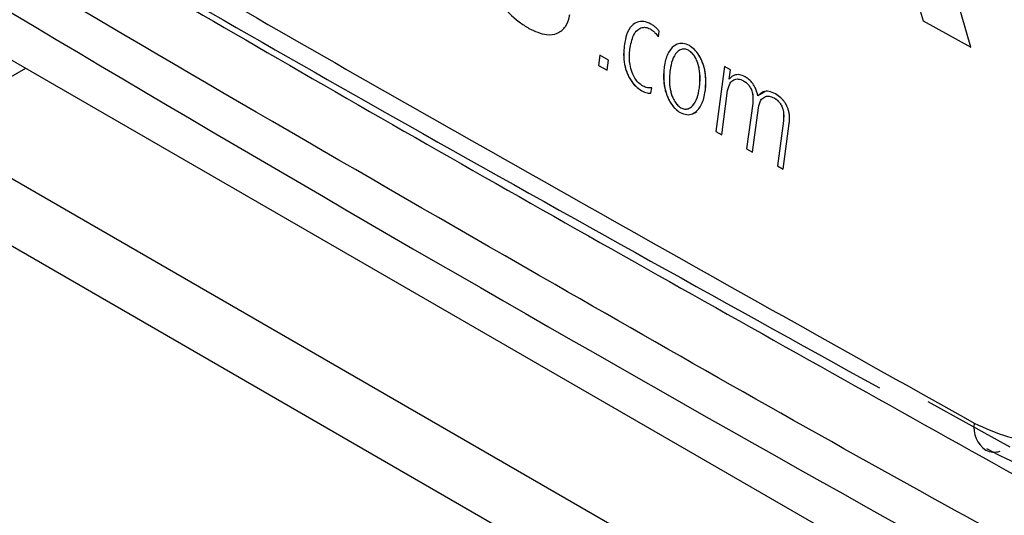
# Model space of a CAD drawing. Header units: millimetres. Extents: x 51 to 353, y -23 to 217.
# Tile 108 of 147: x 306.281 to 308.15, y 16.594 to 17.535. Entities that reach past the tile are written whole.
import ezdxf

# ---------------------------------------------------------------- set-up
doc = ezdxf.new("R2010")
doc.units = ezdxf.units.MM

msp = doc.modelspace()

# ---------------------------------------------------------------- linework, layer by layer
at = {"color": 7, "linetype": 'Continuous', "lineweight": 25}
for p, q in [((308.0862, 17.4821), (308.027, 17.6875)), ((308.0862, 17.4821), (308.027, 17.6875)), ((307.962, 17.6489), (307.9954, 17.5324)), ((307.962, 17.6489), (307.9954, 17.5324)), ((307.9954, 17.5324), (308.0862, 17.4821)), ((307.9954, 17.5324), (308.0862, 17.4821)), ((307.449, 17.5279), (307.449, 17.5279)), ((307.4572, 17.5174), (307.4572, 17.5174)), ((307.4933, 17.5019), (307.4947, 17.5128)), ((307.4933, 17.5019), (307.4947, 17.5128)), ((307.4286, 17.4873), (307.4283, 17.485)), ((307.4286, 17.4873), (307.4283, 17.485)), ((307.4392, 17.4783), (307.4397, 17.4816)), ((307.4392, 17.4783), (307.4397, 17.4816)), ((307.5254, 17.4862), (307.5254, 17.4862)), ((307.5334, 17.4767), (307.5333, 17.4767)), ((306.2575, 17.463), (308.2374, 16.32)), ((307.3823, 17.4669), (307.3797, 17.4477)), ((307.3823, 17.4669), (307.3797, 17.4477)), ((307.3985, 17.4578), (307.3823, 17.4669)), ((307.3985, 17.4578), (307.3823, 17.4669)), ((307.3959, 17.4385), (307.3985, 17.4578)), ((307.3959, 17.4385), (307.3985, 17.4578)), ((307.3797, 17.4477), (307.3959, 17.4385)), ((307.3797, 17.4477), (307.3959, 17.4385)), ((307.5043, 17.4449), (307.504, 17.4428)), ((307.5043, 17.4449), (307.504, 17.4428)), ((307.5153, 17.4387), (307.515, 17.4366)), ((307.5153, 17.4387), (307.515, 17.4366)), ((307.6189, 17.4457), (307.6024, 17.3222)), ((307.6189, 17.4457), (307.6024, 17.3222)), ((307.6299, 17.4395), (307.6189, 17.4457)), ((307.6299, 17.4395), (307.6189, 17.4457)), ((307.6275, 17.4214), (307.6299, 17.4395)), ((307.6275, 17.4214), (307.6299, 17.4395)), ((307.6345, 17.4277), (307.6345, 17.4277)), ((307.6354, 17.4199), (307.6354, 17.4199)), ((307.479, 17.3949), (307.4804, 17.4052)), ((307.479, 17.3949), (307.4804, 17.4052)), ((307.571, 17.405), (307.5713, 17.4072)), ((307.571, 17.405), (307.5713, 17.4072)), ((307.582, 17.3989), (307.5823, 17.401)), ((307.582, 17.3989), (307.5823, 17.401)), ((307.6134, 17.316), (307.6246, 17.4)), ((307.6134, 17.316), (307.6246, 17.4)), ((307.6953, 17.3976), (307.6819, 17.3899)), ((307.6889, 17.3958), (307.6889, 17.3958)), ((307.6936, 17.3873), (307.6936, 17.3873)), ((307.5609, 17.3574), (307.5658, 17.3602)), ((307.6721, 17.3754), (307.6606, 17.2895)), ((307.6721, 17.3754), (307.6606, 17.2895)), ((307.6717, 17.2833), (307.6829, 17.3673)), ((307.6717, 17.2833), (307.6829, 17.3673)), ((307.7304, 17.3428), (307.7189, 17.2569)), ((307.7304, 17.3428), (307.7189, 17.2569)), ((308.0774, 16.187), (306.0975, 17.33)), ((307.73, 17.2507), (307.7415, 17.3376)), ((307.73, 17.2507), (307.7415, 17.3376)), ((307.6024, 17.3222), (307.6134, 17.316)), ((307.6024, 17.3222), (307.6134, 17.316)), ((307.6606, 17.2895), (307.6717, 17.2833)), ((307.6606, 17.2895), (307.6717, 17.2833)), ((307.7189, 17.2569), (307.73, 17.2507)), ((307.7189, 17.2569), (307.73, 17.2507)), ((306.0399, 17.2356), (308.0218, 16.0915)), ((308.1608, 16.7233), (308.0052, 16.8095))]:
    msp.add_line(p, q, dxfattribs=at)
at = {"color": 8, "linetype": 'Continuous', "lineweight": 25}
msp.add_line((306.0975, 17.33), (306.2929, 17.4426), dxfattribs=at)
msp.add_arc((308.1431, 16.7599), 0.0512, 170.0303, 236.2765, dxfattribs=at)
at = {"color": 7, "linetype": 'Continuous', "lineweight": 25}
msp.add_arc((308.1308, 16.7525), 0.0387, 245.2973, 286.2812, dxfattribs=at)
for points, knots in [([(309.9696, 10.7788), (309.9599, 10.7745), (309.9165, 10.7554), (309.8238, 10.7573), (309.6533, 10.802), (309.3458, 11.0021), (308.3852, 11.5331), (306.9437, 12.3847), (305.4336, 13.2492), (304.5219, 13.7793), (304.0834, 14.0282), (303.8407, 14.1777), (303.683, 14.3751), (303.5867, 14.5311), (303.4906, 14.7571), (303.3639, 15.1534), (303.0247, 16.1076), (302.6983, 17.0725), (302.4036, 17.9358), (302.2773, 18.3076), (302.151, 18.6785), (302.025, 19.0542), (302.0521, 19.3742), (302.0797, 19.9775), (302.1092, 20.4793), (302.1326, 20.8787)], [0, 0, 0, 0, 0.003253, 0.014515, 0.0258, 0.048741, 0.094726, 0.278664, 0.426734, 0.491885, 0.51748, 0.542657, 0.553917, 0.565228, 0.576619, 0.59945, 0.644311, 0.767609, 0.792017, 0.81666, 0.841612, 0.866576, 0.889371, 0.911944, 1, 1, 1, 1]), ([(302.6429, 20.38), (302.63, 20.0164), (302.6154, 19.6076), (302.5815, 19.1642), (302.6217, 18.9606), (302.7474, 18.608), (303.0866, 17.4935), (303.4484, 16.3807), (303.787, 15.3766), (303.86, 15.1218), (303.9613, 14.9323), (304.0852, 14.7644), (304.4944, 14.4984), (305.4405, 13.9271), (306.8958, 13.0577), (308.3185, 12.2589), (309.2046, 11.7732), (309.5897, 11.5683), (309.7864, 11.4578), (309.961, 11.3818), (310.0921, 11.3927), (310.2131, 11.4539), (310.3089, 11.6118), (310.6792, 12.0796), (311.1166, 12.6764), (311.5564, 13.248), (311.7164, 13.4593), (311.7533, 13.5067), (311.7572, 13.5118)], [0, 0, 0, 0, 0.0689401, 0.077529, 0.0860099, 0.1032428, 0.1377119, 0.2755859, 0.2928206, 0.3100077, 0.318494, 0.3269393, 0.3439049, 0.4128418, 0.5506983, 0.6761477, 0.7313509, 0.7458097, 0.7602688, 0.7745246, 0.7829778, 0.7914337, 0.8086158, 0.8258505, 0.9368398, 0.9856754, 0.9984659, 1, 1, 1, 1]), ([(311.5285, 17.3825), (310.7755, 17.7649), (309.2696, 18.5296), (307.8387, 19.3407), (307.1232, 19.7463)], [0, 0, 0, 0, 0.4999984, 1, 1, 1, 1]), ([(311.3862, 17.3005), (310.6333, 17.683), (309.1277, 18.4478), (307.6967, 19.259), (306.9813, 19.6646)], [0, 0, 0, 0, 0.5, 1, 1, 1, 1]), ([(303.1796, 19.4771), (304.0199, 18.9384), (305.7213, 17.8479), (308.4305, 16.282), (310.3441, 15.2865), (311.3019, 14.7882)], [0, 0, 0, 0, 0.327726, 0.663541, 1, 1, 1, 1]), ([(309.6205, 17.218), (309.4654, 17.0608), (309.2679, 16.8606), (309.0296, 16.6199), (308.9051, 16.4884), (308.776, 16.3726), (308.6077, 16.3477), (308.4292, 16.3902), (308.2458, 16.4992), (307.8666, 16.7064), (307.2102, 17.0801), (306.5329, 17.4724), (306.0189, 17.7769), (305.7461, 17.9408), (305.493, 18.0911), (305.313, 18.2968), (305.2524, 18.4275), (305.2342, 18.4667)], [0, 0, 0, 0, 0.145243, 0.184965, 0.225385, 0.266082, 0.300971, 0.336445, 0.372972, 0.410087, 0.563608, 0.768585, 0.824399, 0.881099, 0.938203, 0.981451, 1, 1, 1, 1]), ([(305.3985, 18.3241), (305.6189, 18.1921), (306.0596, 17.928), (306.9526, 17.4065), (307.6367, 17.0239), (308.0927, 16.7688)], [0, 0, 0, 0, 0.250079, 0.500125, 1, 1, 1, 1]), ([(305.419, 18.2735), (305.423, 18.2711), (305.9348, 17.9577), (306.7599, 17.4739), (307.6036, 17.0067), (307.9127, 16.8355)], [0, 0, 0, 0, 0.004972, 0.635444, 1, 1, 1, 1]), ([(305.4808, 18.2224), (305.9086, 17.9672), (306.7917, 17.4402), (307.7043, 16.9302), (308.1748, 16.6672)], [0, 0, 0, 0, 0.484377, 1, 1, 1, 1]), ([(307.1735, 17.5946), (307.1794, 17.5854), (307.1954, 17.5606), (307.2217, 17.5344), (307.2412, 17.5219), (307.2474, 17.518)], [0, 0, 0, 0, 0.284085, 0.772698, 1, 1, 1, 1]), ([(307.1735, 17.5946), (307.1794, 17.5854), (307.1954, 17.5606), (307.2217, 17.5344), (307.2412, 17.5219), (307.2474, 17.518)], [0, 0, 0, 0, 0.2840853, 0.7726983, 1, 1, 1, 1]), ([(307.2474, 17.518), (307.2588, 17.5128), (307.2778, 17.5041), (307.3021, 17.5072), (307.3175, 17.5196), (307.3233, 17.5347), (307.3247, 17.5433), (307.3249, 17.5445)], [0, 0, 0, 0, 0.325476, 0.548301, 0.772385, 0.968981, 1, 1, 1, 1]), ([(307.2474, 17.518), (307.2588, 17.5128), (307.2778, 17.5041), (307.3021, 17.5072), (307.3175, 17.5196), (307.3233, 17.5347), (307.3247, 17.5433), (307.3249, 17.5445)], [0, 0, 0, 0, 0.325476, 0.548301, 0.772385, 0.968981, 1, 1, 1, 1]), ([(307.4788, 17.5263), (307.4742, 17.5283), (307.4651, 17.5323), (307.4526, 17.5306), (307.4408, 17.5227), (307.4323, 17.5077), (307.4298, 17.4937), (307.4286, 17.4873)], [0, 0, 0, 0, 0.169744, 0.339051, 0.517185, 0.777972, 1, 1, 1, 1]), ([(307.4788, 17.5263), (307.4742, 17.5283), (307.4651, 17.5323), (307.4526, 17.5306), (307.4408, 17.5227), (307.4323, 17.5077), (307.4298, 17.4937), (307.4286, 17.4873)], [0, 0, 0, 0, 0.169744, 0.339051, 0.517185, 0.777972, 1, 1, 1, 1]), ([(307.4397, 17.4816), (307.4416, 17.491), (307.4445, 17.5053), (307.4548, 17.517), (307.4639, 17.5205), (307.4716, 17.5198), (307.4759, 17.5177), (307.4773, 17.517)], [0, 0, 0, 0, 0.410476, 0.623415, 0.800962, 0.933292, 1, 1, 1, 1]), ([(307.4397, 17.4816), (307.4416, 17.491), (307.4445, 17.5053), (307.4548, 17.517), (307.4639, 17.5205), (307.4716, 17.5198), (307.4759, 17.5177), (307.4773, 17.517)], [0, 0, 0, 0, 0.410476, 0.6234149, 0.8009617, 0.9332919, 1, 1, 1, 1]), ([(307.4773, 17.517), (307.4789, 17.516), (307.4821, 17.514), (307.4877, 17.5091), (307.4911, 17.5047), (307.4933, 17.5019)], [0, 0, 0, 0, 0.2849282, 0.5544127, 1, 1, 1, 1]), ([(307.4773, 17.517), (307.4789, 17.516), (307.4821, 17.514), (307.4877, 17.5091), (307.4911, 17.5047), (307.4933, 17.5019)], [0, 0, 0, 0, 0.2849282, 0.5544127, 1, 1, 1, 1]), ([(307.4947, 17.5128), (307.4932, 17.5145), (307.4902, 17.518), (307.4848, 17.5226), (307.481, 17.525), (307.4788, 17.5263)], [0, 0, 0, 0, 0.306277, 0.611825, 1, 1, 1, 1]), ([(307.4947, 17.5128), (307.4932, 17.5145), (307.4902, 17.518), (307.4848, 17.5226), (307.481, 17.525), (307.4788, 17.5263)], [0, 0, 0, 0, 0.306277, 0.611825, 1, 1, 1, 1]), ([(307.4283, 17.485), (307.4275, 17.4735), (307.4264, 17.457), (307.4333, 17.4328), (307.4417, 17.4173), (307.452, 17.4059), (307.4589, 17.4015), (307.4619, 17.3995)], [0, 0, 0, 0, 0.384061, 0.553761, 0.724669, 0.877447, 1, 1, 1, 1]), ([(307.4283, 17.485), (307.4278, 17.4795), (307.4267, 17.4684), (307.428, 17.4534), (307.4308, 17.4414), (307.4337, 17.433), (307.4376, 17.4248), (307.4422, 17.4174), (307.4474, 17.411), (307.4524, 17.4062), (307.4573, 17.4023), (307.4604, 17.4004), (307.4619, 17.3995)], [0, 0, 0, 0, 0.188925, 0.384418, 0.468269, 0.553939, 0.637934, 0.724957, 0.800197, 0.8777, 0.938396, 1, 1, 1, 1]), ([(307.464, 17.4084), (307.4611, 17.4103), (307.4555, 17.4141), (307.4482, 17.4234), (307.4423, 17.4354), (307.438, 17.4526), (307.4379, 17.4673), (307.439, 17.4764), (307.4392, 17.4783)], [0, 0, 0, 0, 0.13937, 0.279135, 0.412906, 0.604318, 0.916874, 1, 1, 1, 1]), ([(307.464, 17.4084), (307.4611, 17.4103), (307.4555, 17.4141), (307.4482, 17.4234), (307.4423, 17.4354), (307.438, 17.4526), (307.4379, 17.4673), (307.439, 17.4764), (307.4392, 17.4783)], [0, 0, 0, 0, 0.13937, 0.279135, 0.412906, 0.604318, 0.916874, 1, 1, 1, 1]), ([(307.5519, 17.4854), (307.5477, 17.4871), (307.5394, 17.4906), (307.5269, 17.4881), (307.5148, 17.4785), (307.5072, 17.4624), (307.505, 17.4494), (307.5043, 17.4449)], [0, 0, 0, 0, 0.159962, 0.31888, 0.539453, 0.840108, 1, 1, 1, 1]), ([(307.5519, 17.4854), (307.5477, 17.4871), (307.5394, 17.4906), (307.5269, 17.4881), (307.5148, 17.4785), (307.5072, 17.4624), (307.505, 17.4494), (307.5043, 17.4449)], [0, 0, 0, 0, 0.159962, 0.31888, 0.539453, 0.840108, 1, 1, 1, 1]), ([(307.5504, 17.4764), (307.548, 17.4774), (307.5432, 17.4794), (307.5354, 17.4784), (307.5265, 17.4722), (307.5189, 17.4585), (307.5165, 17.4453), (307.5153, 17.4387)], [0, 0, 0, 0, 0.1151976, 0.2297627, 0.413907, 0.7086318, 1, 1, 1, 1]), ([(307.5504, 17.4764), (307.548, 17.4774), (307.5432, 17.4794), (307.5354, 17.4784), (307.5265, 17.4722), (307.5189, 17.4585), (307.5165, 17.4453), (307.5153, 17.4387)], [0, 0, 0, 0, 0.1151976, 0.2297627, 0.413907, 0.7086318, 1, 1, 1, 1]), ([(307.5713, 17.4072), (307.5721, 17.4181), (307.5732, 17.4342), (307.5671, 17.4555), (307.5611, 17.4667), (307.5555, 17.4731), (307.5518, 17.4755), (307.5504, 17.4764)], [0, 0, 0, 0, 0.471743, 0.688846, 0.808848, 0.929746, 1, 1, 1, 1]), ([(307.5713, 17.4072), (307.5718, 17.4124), (307.5728, 17.4231), (307.5716, 17.4376), (307.5688, 17.4494), (307.5663, 17.4565), (307.5635, 17.4622), (307.5609, 17.4664), (307.5579, 17.4703), (307.555, 17.4731), (307.5525, 17.4751), (307.5511, 17.4759), (307.5504, 17.4764)], [0, 0, 0, 0, 0.232083, 0.472021, 0.579026, 0.68908, 0.74836, 0.808942, 0.868327, 0.929917, 0.964733, 1, 1, 1, 1]), ([(307.5823, 17.401), (307.5826, 17.4036), (307.5832, 17.4088), (307.5834, 17.417), (307.5831, 17.4256), (307.5822, 17.4331), (307.581, 17.4391), (307.58, 17.4436), (307.5787, 17.4482), (307.5772, 17.4525), (307.5751, 17.4578), (307.5727, 17.4627), (307.57, 17.4673), (307.5673, 17.4713), (307.5645, 17.4748), (307.5615, 17.478), (307.5584, 17.4809), (307.5552, 17.4834), (307.5527, 17.4849), (307.5519, 17.4854)], [0, 0, 0, 0, 0.093182, 0.186902, 0.282774, 0.379665, 0.426618, 0.473765, 0.52161, 0.569743, 0.609226, 0.689354, 0.730159, 0.763442, 0.831083, 0.865547, 0.898558, 0.96575, 1, 1, 1, 1]), ([(307.5823, 17.401), (307.583, 17.4119), (307.5841, 17.4283), (307.578, 17.4519), (307.5707, 17.467), (307.5617, 17.4787), (307.5552, 17.4832), (307.5519, 17.4854)], [0, 0, 0, 0, 0.379324, 0.569602, 0.730093, 0.865523, 1, 1, 1, 1]), ([(307.504, 17.4428), (307.5033, 17.432), (307.5022, 17.4156), (307.5083, 17.392), (307.5157, 17.3768), (307.5248, 17.365), (307.5314, 17.3605), (307.5347, 17.3582)], [0, 0, 0, 0, 0.373254, 0.566429, 0.72843, 0.865125, 1, 1, 1, 1]), ([(307.504, 17.4428), (307.5035, 17.4376), (307.5025, 17.4271), (307.5037, 17.4126), (307.5062, 17.4004), (307.5089, 17.3917), (307.5124, 17.3835), (307.5162, 17.3767), (307.5205, 17.3706), (307.5249, 17.3656), (307.5297, 17.3613), (307.533, 17.3593), (307.5347, 17.3582)], [0, 0, 0, 0, 0.183929, 0.373445, 0.468981, 0.566442, 0.646378, 0.728417, 0.795817, 0.865109, 0.931558, 1, 1, 1, 1]), ([(307.515, 17.4366), (307.5142, 17.4256), (307.5131, 17.4096), (307.5191, 17.3883), (307.5252, 17.3771), (307.5308, 17.3707), (307.5345, 17.3683), (307.5359, 17.3674)], [0, 0, 0, 0, 0.4718041, 0.6889014, 0.8088861, 0.9297679, 1, 1, 1, 1]), ([(307.515, 17.4366), (307.5145, 17.4313), (307.5134, 17.4206), (307.5147, 17.4061), (307.5174, 17.3944), (307.52, 17.3872), (307.5228, 17.3815), (307.5254, 17.3773), (307.5284, 17.3734), (307.5313, 17.3706), (307.5338, 17.3687), (307.5352, 17.3678), (307.5359, 17.3674)], [0, 0, 0, 0, 0.232114, 0.472082, 0.579085, 0.689135, 0.748406, 0.808979, 0.868356, 0.929938, 0.964743, 1, 1, 1, 1]), ([(307.6246, 17.4), (307.6258, 17.4052), (307.6279, 17.4139), (307.6357, 17.4209), (307.6445, 17.423), (307.6512, 17.4201), (307.6545, 17.4187)], [0, 0, 0, 0, 0.328953, 0.554853, 0.78169, 1, 1, 1, 1]), ([(307.6246, 17.4), (307.6258, 17.4052), (307.6279, 17.4139), (307.6357, 17.4209), (307.6445, 17.423), (307.6512, 17.4201), (307.6545, 17.4187)], [0, 0, 0, 0, 0.328953, 0.554853, 0.78169, 1, 1, 1, 1]), ([(307.6577, 17.426), (307.6541, 17.4276), (307.6469, 17.4309), (307.6364, 17.4297), (307.6305, 17.4252), (307.6278, 17.4218), (307.6275, 17.4214)], [0, 0, 0, 0, 0.297381, 0.595882, 0.956451, 1, 1, 1, 1]), ([(307.6577, 17.426), (307.6541, 17.4276), (307.6469, 17.4309), (307.6364, 17.4297), (307.6305, 17.4252), (307.6278, 17.4218), (307.6275, 17.4214)], [0, 0, 0, 0, 0.297381, 0.595882, 0.956451, 1, 1, 1, 1]), ([(307.6545, 17.4187), (307.6574, 17.4168), (307.6621, 17.4137), (307.6675, 17.4064), (307.6709, 17.3986), (307.6732, 17.3877), (307.6725, 17.3801), (307.6721, 17.3754)], [0, 0, 0, 0, 0.221624, 0.359427, 0.497283, 0.6858, 1, 1, 1, 1]), ([(307.6545, 17.4187), (307.6559, 17.4178), (307.6588, 17.4161), (307.6624, 17.4128), (307.6652, 17.4094), (307.6673, 17.4063), (307.669, 17.403), (307.6705, 17.3991), (307.6717, 17.3947), (307.6726, 17.389), (307.6728, 17.3824), (307.6723, 17.3778), (307.6721, 17.3754)], [0, 0, 0, 0, 0.109018, 0.221934, 0.289885, 0.359761, 0.427741, 0.497607, 0.590546, 0.686082, 0.841249, 1, 1, 1, 1]), ([(307.6819, 17.3899), (307.6807, 17.3947), (307.6787, 17.4029), (307.6725, 17.4136), (307.6655, 17.4211), (307.6603, 17.4243), (307.6577, 17.426)], [0, 0, 0, 0, 0.32616, 0.547038, 0.767894, 1, 1, 1, 1]), ([(307.6819, 17.3899), (307.6807, 17.3947), (307.6787, 17.4029), (307.6725, 17.4136), (307.6655, 17.4211), (307.6603, 17.4243), (307.6577, 17.426)], [0, 0, 0, 0, 0.32616, 0.547038, 0.767894, 1, 1, 1, 1]), ([(307.4619, 17.3995), (307.4636, 17.3986), (307.467, 17.3968), (307.4729, 17.395), (307.4768, 17.3949), (307.479, 17.3949)], [0, 0, 0, 0, 0.291642, 0.58347, 1, 1, 1, 1]), ([(307.4619, 17.3995), (307.4636, 17.3986), (307.467, 17.3968), (307.4729, 17.395), (307.4768, 17.3949), (307.479, 17.3949)], [0, 0, 0, 0, 0.291642, 0.58347, 1, 1, 1, 1]), ([(307.4804, 17.4052), (307.4791, 17.4051), (307.4764, 17.4048), (307.471, 17.4052), (307.4667, 17.4072), (307.464, 17.4084)], [0, 0, 0, 0, 0.258925, 0.518018, 1, 1, 1, 1]), ([(307.4804, 17.4052), (307.4791, 17.4051), (307.4764, 17.4048), (307.471, 17.4052), (307.4667, 17.4072), (307.464, 17.4084)], [0, 0, 0, 0, 0.258925, 0.518018, 1, 1, 1, 1]), ([(307.5347, 17.3582), (307.5388, 17.3565), (307.5471, 17.3531), (307.5594, 17.3555), (307.5715, 17.3652), (307.579, 17.3812), (307.5812, 17.3943), (307.582, 17.3989)], [0, 0, 0, 0, 0.159012, 0.317021, 0.53616, 0.837632, 1, 1, 1, 1]), ([(307.5347, 17.3582), (307.5388, 17.3565), (307.5471, 17.3531), (307.5594, 17.3555), (307.5715, 17.3652), (307.579, 17.3812), (307.5812, 17.3943), (307.582, 17.3989)], [0, 0, 0, 0, 0.159012, 0.317021, 0.53616, 0.837632, 1, 1, 1, 1]), ([(307.5359, 17.3674), (307.5383, 17.3664), (307.5431, 17.3643), (307.5509, 17.3654), (307.5598, 17.3716), (307.5674, 17.3853), (307.5698, 17.3985), (307.571, 17.405)], [0, 0, 0, 0, 0.1152625, 0.2298946, 0.4140352, 0.7086655, 1, 1, 1, 1]), ([(307.5359, 17.3674), (307.5383, 17.3664), (307.5431, 17.3643), (307.5509, 17.3654), (307.5598, 17.3716), (307.5674, 17.3853), (307.5698, 17.3985), (307.571, 17.405)], [0, 0, 0, 0, 0.115263, 0.229895, 0.414035, 0.708666, 1, 1, 1, 1]), ([(307.7152, 17.3938), (307.7111, 17.3956), (307.703, 17.3994), (307.6909, 17.3982), (307.6851, 17.3928), (307.6819, 17.3899)], [0, 0, 0, 0, 0.311876, 0.624882, 1, 1, 1, 1]), ([(307.7152, 17.3938), (307.7111, 17.3956), (307.703, 17.3994), (307.6909, 17.3982), (307.6851, 17.3928), (307.6819, 17.3899)], [0, 0, 0, 0, 0.311876, 0.624882, 1, 1, 1, 1]), ([(307.6829, 17.3673), (307.6841, 17.3725), (307.6861, 17.3813), (307.6939, 17.3883), (307.7028, 17.3903), (307.7095, 17.3875), (307.7127, 17.3861)], [0, 0, 0, 0, 0.328944, 0.554858, 0.78171, 1, 1, 1, 1]), ([(307.6829, 17.3673), (307.6841, 17.3725), (307.6861, 17.3813), (307.6939, 17.3883), (307.7028, 17.3903), (307.7095, 17.3875), (307.7127, 17.3861)], [0, 0, 0, 0, 0.328944, 0.554858, 0.78171, 1, 1, 1, 1]), ([(307.7127, 17.3861), (307.7156, 17.3841), (307.7204, 17.381), (307.7258, 17.3738), (307.7292, 17.366), (307.7314, 17.3551), (307.7308, 17.3475), (307.7304, 17.3428)], [0, 0, 0, 0, 0.221626, 0.35942, 0.497268, 0.685765, 1, 1, 1, 1]), ([(307.7127, 17.3861), (307.7142, 17.3852), (307.7171, 17.3834), (307.7207, 17.3802), (307.7235, 17.3768), (307.7256, 17.3737), (307.7273, 17.3703), (307.7288, 17.3665), (307.73, 17.3621), (307.7309, 17.3563), (307.7311, 17.3498), (307.7306, 17.3451), (307.7304, 17.3428)], [0, 0, 0, 0, 0.1090192, 0.2219352, 0.2898821, 0.3597539, 0.42773, 0.4975922, 0.5905214, 0.6860467, 0.8412302, 1, 1, 1, 1]), ([(307.7415, 17.3376), (307.7417, 17.339), (307.7421, 17.342), (307.7422, 17.3467), (307.742, 17.3517), (307.7415, 17.356), (307.7406, 17.3605), (307.7396, 17.3642), (307.7382, 17.3678), (307.7367, 17.3714), (307.7348, 17.375), (307.7326, 17.3782), (307.7305, 17.3811), (307.7282, 17.3837), (307.7256, 17.3863), (307.7232, 17.3883), (307.7206, 17.3904), (307.7179, 17.3922), (307.7161, 17.3933), (307.7152, 17.3938)], [0, 0, 0, 0, 0.076301, 0.153024, 0.231542, 0.310969, 0.351381, 0.433292, 0.474943, 0.515371, 0.597861, 0.640059, 0.6772, 0.75256, 0.790802, 0.842294, 0.894148, 0.946947, 1, 1, 1, 1]), ([(307.7415, 17.3376), (307.742, 17.3438), (307.7426, 17.3534), (307.7386, 17.368), (307.733, 17.3783), (307.725, 17.3875), (307.7188, 17.3915), (307.7152, 17.3938)], [0, 0, 0, 0, 0.310615, 0.474714, 0.639738, 0.790644, 1, 1, 1, 1]), ([(308.0927, 16.7688), (308.1138, 16.759), (308.1632, 16.7363), (308.2372, 16.7349), (308.2846, 16.7582), (308.3047, 16.7779), (308.3069, 16.78)], [0, 0, 0, 0, 0.2600147, 0.6074286, 0.957693, 1, 1, 1, 1]), ([(308.1161, 16.7204), (308.1414, 16.7072), (308.2031, 16.6749), (308.3053, 16.6664), (308.3668, 16.6965), (308.3933, 16.7095)], [0, 0, 0, 0, 0.284268, 0.691829, 1, 1, 1, 1])]:
    msp.add_open_spline(points, degree=3, knots=knots, dxfattribs=at)

doc.saveas('drawing.dxf')
